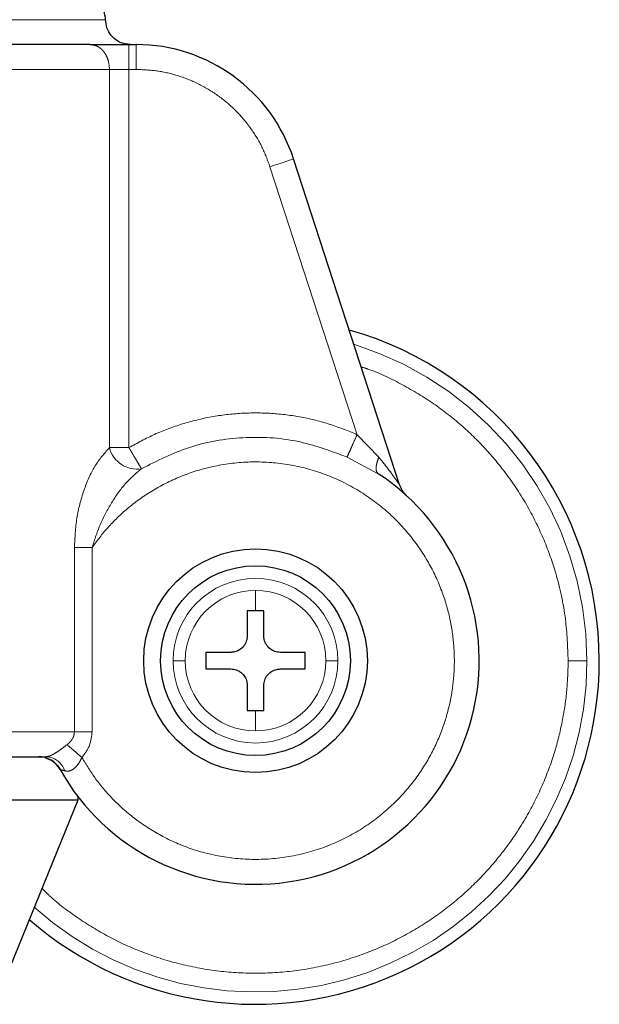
# Model space of a CAD drawing. Header units: millimetres. Extents: x 37 to 252, y 66 to 151.
# Tile 40 of 68: x 162.15 to 163.36, y 66.34 to 68.41. Entities that reach past the tile are written whole.
import ezdxf

# ---------------------------------------------------------------- set-up
doc = ezdxf.new("R2010")
doc.units = ezdxf.units.MM
doc.linetypes.add('PHANTOM', pattern=[12.7, 6.35, -1.27, 1.27, -1.27, 1.27, -1.27])

msp = doc.modelspace()

# ---------------------------------------------------------------- linework, layer by layer
at = {"color": 8, "linetype": 'PHANTOM', "lineweight": 18}
for p, q in [((161.5465, 68.406), (162.3255, 68.406)), ((162.3744, 68.3539), (162.3744, 68.3019)), ((162.3893, 68.3539), (162.3893, 68.3019)), ((161.4964, 68.3019), (162.3337, 68.3019)), ((162.3337, 68.3019), (162.3337, 67.5093)), ((162.3744, 68.3019), (162.3337, 68.3019)), ((162.3744, 67.5093), (162.3744, 68.3019)), ((162.3893, 68.3019), (162.3744, 68.3019)), ((162.8522, 67.5365), (162.6698, 68.098)), ((162.8978, 67.4893), (162.8522, 67.5365)), ((162.3337, 67.5093), (162.3744, 67.5093)), ((162.8312, 67.4897), (162.8966, 67.4546)), ((162.2602, 67.3), (162.2602, 66.9138)), ((162.2972, 67.3), (162.2602, 67.3)), ((162.2972, 66.9138), (162.2972, 67.3)), ((162.6395, 67.2104), (162.6395, 67.1671)), ((162.6395, 66.9589), (162.6395, 66.9157)), ((162.2602, 66.9138), (161.5465, 66.9138)), ((162.2602, 66.9138), (162.2972, 66.9138))]:
    msp.add_line(p, q, dxfattribs=at)
at = {"color": 7, "linetype": 'Continuous', "lineweight": 25}
for p, q in [((162.3744, 68.3539), (162.3893, 68.3539)), ((162.9412, 67.4312), (162.7193, 68.1141)), ((162.6395, 67.1671), (162.6222, 67.1671)), ((162.6222, 67.1671), (162.6222, 67.1151)), ((162.6569, 67.1671), (162.6395, 67.1671)), ((162.6569, 67.1151), (162.6569, 67.1671)), ((162.5875, 67.0804), (162.5354, 67.0804)), ((162.5354, 67.0804), (162.5354, 67.0457)), ((162.7436, 67.0804), (162.6916, 67.0804)), ((162.7436, 67.0457), (162.7436, 67.0804)), ((162.5354, 67.0457), (162.5875, 67.0457)), ((162.6916, 67.0457), (162.7436, 67.0457)), ((162.6222, 67.011), (162.6222, 66.9589)), ((162.6569, 66.9589), (162.6569, 67.011)), ((162.6222, 66.9589), (162.6395, 66.9589)), ((162.6395, 66.9589), (162.6569, 66.9589)), ((162.2671, 66.7789), (162.2671, 66.7705)), ((162.2671, 66.7705), (160.731, 66.7705)), ((162.2671, 66.7705), (162.1261, 66.4235))]:
    msp.add_line(p, q, dxfattribs=at)
at = {"color": 8, "linetype": 'PHANTOM', "lineweight": 18, "flags": 128}
msp.add_lwpolyline([(162.6698, 68.098), (162.6794, 68.1012), (162.6887, 68.1042), (162.6973, 68.107), (162.7048, 68.1094), (162.7109, 68.1114), (162.7155, 68.1129), (162.7183, 68.1138), (162.7193, 68.1141)], dxfattribs=at)
at = {"color": 7, "linetype": 'Continuous', "lineweight": 25}
for radius in [0.2342, 0.1987]:
    msp.add_circle((162.6395, 67.063), radius, dxfattribs=at)
for centre, radius, start, end in [((162.3893, 68.0069), 0.347, 18, 90), ((162.6395, 67.063), 0.72, 0, 74.1888), ((162.6395, 67.063), 0.4685, 209.1217, 56.7142), ((162.9907, 67.4473), 0.0521, 198, 227.5737), ((162.6395, 67.063), 0.72, 228.7799, 0), ((162.1848, 66.8097), 0.0521, 29.1217, 90)]:
    msp.add_arc(centre, radius, start, end, dxfattribs=at)
at = {"color": 8, "linetype": 'PHANTOM', "lineweight": 18}
for centre, radius, start, end in [((162.6395, 67.063), 0.6941, 0, 72.7462), ((162.3912, 67.5237), 0.0593, 194.1109, 279.1058), ((162.6395, 67.063), 0.1725, 360, 180), ((162.6395, 67.063), 0.1473, 90, 180), ((162.6395, 67.063), 0.1473, 0, 90), ((162.6395, 67.063), 0.6941, 227.9991, 0), ((162.6395, 67.063), 0.1725, 180, 360), ((162.6395, 67.063), 0.1473, 180, 270), ((162.6395, 67.063), 0.1473, 270, 0), ((162.1989, 66.8184), 0.0434, 18.5508, 87.0784)]:
    msp.add_arc(centre, radius, start, end, dxfattribs=at)
at = {"color": 7, "linetype": 'Continuous', "lineweight": 25}
for points, knots in [([(162.3255, 68.406), (162.3248, 68.4125), (162.3237, 68.4226), (162.3172, 68.4347), (162.3105, 68.443), (162.3022, 68.4498), (162.2901, 68.4563), (162.28, 68.4573), (162.2734, 68.458)], [0, 0, 0, 0, 0.239452, 0.368358, 0.499991, 0.63164, 0.760542, 1, 1, 1, 1]), ([(162.3775, 68.3539), (162.3702, 68.3548), (162.3548, 68.3567), (162.3374, 68.3708), (162.3272, 68.3883), (162.326, 68.4002), (162.3255, 68.406)], [0, 0, 0, 0, 0.270257, 0.56242, 0.789738, 1, 1, 1, 1]), ([(162.293, 68.3539), (162.2691, 68.3539), (162.2208, 68.3539), (162.1359, 68.3539), (162.0421, 68.3539), (161.9402, 68.3539), (161.8327, 68.3539), (161.7219, 68.3539), (161.6101, 68.3539), (161.5358, 68.3539), (161.499, 68.3539)], [0, 0, 0, 0, 0.121919, 0.246443, 0.372762, 0.5, 0.627237, 0.753557, 0.878079, 1, 1, 1, 1]), ([(162.293, 68.3539), (162.2981, 68.3539), (162.3086, 68.3539), (162.3288, 68.3539), (162.3511, 68.3539), (162.3667, 68.3539), (162.3744, 68.3539)], [0, 0, 0, 0, 0.246822, 0.500002, 0.753181, 1, 1, 1, 1]), ([(162.6222, 67.1151), (162.6218, 67.1112), (162.621, 67.1034), (162.6151, 67.093), (162.6063, 67.0852), (162.5966, 67.081), (162.5901, 67.0806), (162.5875, 67.0804)], [0, 0, 0, 0, 0.21418, 0.428391, 0.641874, 0.855043, 1, 1, 1, 1]), ([(162.6916, 67.0804), (162.6877, 67.0808), (162.6799, 67.0815), (162.6695, 67.0875), (162.6617, 67.0962), (162.6575, 67.106), (162.6571, 67.1125), (162.6569, 67.1151)], [0, 0, 0, 0, 0.2141652, 0.4283754, 0.6418736, 0.8550327, 1, 1, 1, 1]), ([(162.5875, 67.0457), (162.5914, 67.0453), (162.5991, 67.0445), (162.6095, 67.0386), (162.6174, 67.0298), (162.6216, 67.0201), (162.622, 67.0136), (162.6222, 67.011)], [0, 0, 0, 0, 0.21418, 0.42838, 0.641872, 0.855031, 1, 1, 1, 1]), ([(162.6569, 67.011), (162.6573, 67.0149), (162.658, 67.0226), (162.664, 67.033), (162.6727, 67.0409), (162.6825, 67.0451), (162.689, 67.0455), (162.6916, 67.0457)], [0, 0, 0, 0, 0.214182, 0.428394, 0.641871, 0.855053, 1, 1, 1, 1]), ([(161.5465, 66.8618), (161.5859, 66.8618), (161.6655, 66.8618), (161.7836, 66.8618), (161.8991, 66.8618), (162.0087, 66.8618), (162.1111, 66.8618), (162.1712, 66.8618), (162.2011, 66.8618)], [0, 0, 0, 0, 0.164147, 0.330858, 0.4991, 0.667586, 0.834904, 1, 1, 1, 1]), ([(162.1982, 66.86), (162.2016, 66.8589), (162.2083, 66.8567), (162.2172, 66.8509), (162.2249, 66.8437), (162.2286, 66.8379), (162.2305, 66.835)], [0, 0, 0, 0, 0.25285, 0.507013, 0.757568, 1, 1, 1, 1])]:
    msp.add_open_spline(points, degree=3, knots=knots, dxfattribs=at)
at = {"color": 8, "linetype": 'PHANTOM', "lineweight": 18}
for points, knots in [([(162.3337, 68.3019), (162.3331, 68.3084), (162.3323, 68.3185), (162.3272, 68.3306), (162.322, 68.3389), (162.3154, 68.3457), (162.306, 68.3521), (162.2981, 68.3532), (162.293, 68.3539)], [0, 0, 0, 0, 0.239452, 0.368359, 0.500008, 0.631639, 0.760542, 1, 1, 1, 1]), ([(162.6698, 68.098), (162.6646, 68.1119), (162.6541, 68.1401), (162.6299, 68.1794), (162.5997, 68.2155), (162.5634, 68.2466), (162.5226, 68.2715), (162.4789, 68.2891), (162.4341, 68.2999), (162.404, 68.3012), (162.3893, 68.3019)], [0, 0, 0, 0, 0.119582, 0.24369, 0.371012, 0.499999, 0.62899, 0.75631, 0.880419, 1, 1, 1, 1]), ([(162.8608, 67.6785), (162.8662, 67.6768), (162.8963, 67.6675), (162.9476, 67.642), (163.0125, 67.6031), (163.0702, 67.558), (163.1206, 67.509), (163.1679, 67.4523), (163.2099, 67.3881), (163.2445, 67.3175), (163.2722, 67.2387), (163.2908, 67.154), (163.2932, 67.0921), (163.2944, 67.063)], [0, 0, 0, 0, 0.020833, 0.118141, 0.212639, 0.303844, 0.391386, 0.475011, 0.579686, 0.677479, 0.768503, 0.891386, 1, 1, 1, 1]), ([(162.3744, 67.5093), (162.3921, 67.519), (162.4279, 67.5387), (162.4861, 67.5601), (162.5471, 67.5751), (162.6099, 67.5825), (162.6732, 67.5823), (162.7355, 67.5743), (162.7957, 67.5597), (162.8335, 67.5442), (162.8522, 67.5365)], [0, 0, 0, 0, 0.121854, 0.2463645, 0.3727131, 0.4999996, 0.627287, 0.7536353, 0.8781466, 1, 1, 1, 1]), ([(162.4006, 67.4651), (162.4336, 67.4818), (162.5004, 67.5156), (162.6127, 67.5341), (162.7263, 67.5285), (162.7966, 67.5025), (162.8312, 67.4897)], [0, 0, 0, 0, 0.246378, 0.5, 0.753622, 1, 1, 1, 1]), ([(162.8522, 67.5365), (162.8498, 67.5311), (162.8448, 67.52), (162.8382, 67.5053), (162.8332, 67.4941), (162.8318, 67.4911), (162.8312, 67.4897)], [0, 0, 0, 0, 0.242148, 0.500014, 0.757845, 1, 1, 1, 1]), ([(162.3337, 67.5093), (162.3229, 67.4972), (162.3015, 67.4732), (162.2788, 67.42), (162.2634, 67.362), (162.2613, 67.3207), (162.2602, 67.3)], [0, 0, 0, 0, 0.250125, 0.499332, 0.749125, 1, 1, 1, 1]), ([(162.4006, 67.4651), (162.3998, 67.4665), (162.3982, 67.4693), (162.3919, 67.4798), (162.3836, 67.4937), (162.3774, 67.5042), (162.3744, 67.5093)], [0, 0, 0, 0, 0.242419, 0.500386, 0.758137, 1, 1, 1, 1]), ([(162.2759, 66.8601), (162.2851, 66.845), (162.3043, 66.8134), (162.3422, 66.7696), (162.3891, 66.7282), (162.4459, 66.6922), (162.5116, 66.6645), (162.5845, 66.648), (162.6615, 66.6448), (162.7389, 66.6561), (162.8127, 66.6817), (162.8791, 66.7197), (162.9356, 66.7673), (162.9808, 66.8211), (163.0144, 66.8779), (163.0372, 66.9349), (163.0507, 66.9898), (163.0565, 67.0429), (163.0558, 67.0963), (163.0477, 67.1524), (163.0304, 67.2113), (163.0024, 67.2711), (162.9626, 67.329), (162.9109, 67.3819), (162.8484, 67.4261), (162.7774, 67.4586), (162.7014, 67.4773), (162.6245, 67.4815), (162.5504, 67.472), (162.4824, 67.4507), (162.4224, 67.4204), (162.3718, 67.3837), (162.3298, 67.3437), (162.3077, 67.3142), (162.2972, 67.3)], [0, 0, 0, 0, 0.024626, 0.051454, 0.080502, 0.111688, 0.144811, 0.179531, 0.215377, 0.25177, 0.288077, 0.323674, 0.358006, 0.390636, 0.421263, 0.449719, 0.475951, 0.499998, 0.52406, 0.550308, 0.578778, 0.609419, 0.642062, 0.676405, 0.712009, 0.748318, 0.78471, 0.82055, 0.855261, 0.888371, 0.919543, 0.948576, 0.975389, 1, 1, 1, 1]), ([(162.8978, 67.4893), (162.8963, 67.4853), (162.8933, 67.4772), (162.8917, 67.4668), (162.8926, 67.4587), (162.8953, 67.456), (162.8966, 67.4546)], [0, 0, 0, 0, 0.2450001, 0.5000058, 0.7549903, 1, 1, 1, 1]), ([(162.9412, 67.4312), (162.9411, 67.4313), (162.9409, 67.4317), (162.9387, 67.4349), (162.9333, 67.4428), (162.9201, 67.4616), (162.9067, 67.4782), (162.8978, 67.4893)], [0, 0, 0, 0, 0.058942, 0.125033, 0.250227, 0.500604, 1, 1, 1, 1]), ([(162.2972, 67.3), (162.3028, 67.3172), (162.3138, 67.3511), (162.3386, 67.3966), (162.3671, 67.4365), (162.3896, 67.4558), (162.4006, 67.4651)], [0, 0, 0, 0, 0.265012, 0.521279, 0.766877, 1, 1, 1, 1]), ([(163.2944, 67.063), (163.2939, 67.0437), (163.2928, 67.0036), (163.2841, 66.9422), (163.2687, 66.877), (163.2445, 66.8086), (163.2099, 66.738), (163.1679, 66.6738), (163.1206, 66.617), (163.0702, 66.5681), (163.0125, 66.5231), (162.9477, 66.4836), (162.8768, 66.451), (162.8007, 66.4267), (162.7211, 66.4116), (162.6395, 66.4065), (162.558, 66.4116), (162.4783, 66.4267), (162.4023, 66.451), (162.3313, 66.4835), (162.2669, 66.5233), (162.2205, 66.5578), (162.1977, 66.5805), (162.1921, 66.586)], [0, 0, 0, 0, 0.038195, 0.078918, 0.122126, 0.17013, 0.221696, 0.276885, 0.320981, 0.367142, 0.415234, 0.465063, 0.516374, 0.568856, 0.622149, 0.675856, 0.729563, 0.782856, 0.835338, 0.886649, 0.936478, 0.98457, 1, 1, 1, 1]), ([(162.4922, 67.063), (162.4891, 67.063), (162.4828, 67.063), (162.4731, 67.063), (162.4693, 67.063), (162.467, 67.063)], [0, 0, 0, 0, 0.276685, 0.562547, 1, 1, 1, 1]), ([(162.8121, 67.063), (162.8108, 67.063), (162.8081, 67.063), (162.7999, 67.063), (162.7918, 67.063), (162.7869, 67.063)], [0, 0, 0, 0, 0.276678, 0.562559, 1, 1, 1, 1]), ([(163.2944, 67.063), (163.2994, 67.063), (163.3098, 67.063), (163.3222, 67.063), (163.3304, 67.063), (163.3326, 67.063), (163.3337, 67.063)], [0, 0, 0, 0, 0.272481, 0.561862, 0.787522, 1, 1, 1, 1]), ([(162.2448, 66.887), (162.247, 66.8889), (162.2513, 66.8925), (162.2562, 66.8991), (162.2596, 66.9063), (162.26, 66.9113), (162.2602, 66.9138)], [0, 0, 0, 0, 0.276694, 0.532896, 0.771957, 1, 1, 1, 1]), ([(162.2759, 66.8601), (162.2819, 66.8681), (162.2939, 66.8841), (162.2961, 66.9039), (162.2972, 66.9138)], [0, 0, 0, 0, 0.500875, 1, 1, 1, 1]), ([(162.2011, 66.8618), (162.2022, 66.8619), (162.2043, 66.862), (162.2087, 66.8634), (162.2137, 66.8657), (162.2213, 66.8699), (162.2322, 66.8772), (162.2404, 66.8836), (162.2448, 66.887)], [0, 0, 0, 0, 0.118388, 0.234241, 0.350607, 0.469014, 0.720986, 1, 1, 1, 1]), ([(162.2448, 66.887), (162.2467, 66.8853), (162.2507, 66.8818), (162.2584, 66.8752), (162.267, 66.8678), (162.273, 66.8626), (162.2759, 66.8601)], [0, 0, 0, 0, 0.24673, 0.500003, 0.753264, 1, 1, 1, 1]), ([(162.24, 66.8322), (162.2432, 66.8318), (162.2478, 66.8311), (162.2546, 66.8337), (162.2611, 66.838), (162.2691, 66.8467), (162.2736, 66.8555), (162.2759, 66.8601)], [0, 0, 0, 0, 0.249015, 0.369442, 0.488641, 0.733664, 1, 1, 1, 1]), ([(162.2303, 66.8351), (162.2304, 66.835), (162.2307, 66.8349), (162.2333, 66.8342), (162.2373, 66.833), (162.24, 66.8322)], [0, 0, 0, 0, 0.243951, 0.491183, 1, 1, 1, 1])]:
    msp.add_open_spline(points, degree=3, knots=knots, dxfattribs=at)

doc.saveas('drawing.dxf')
